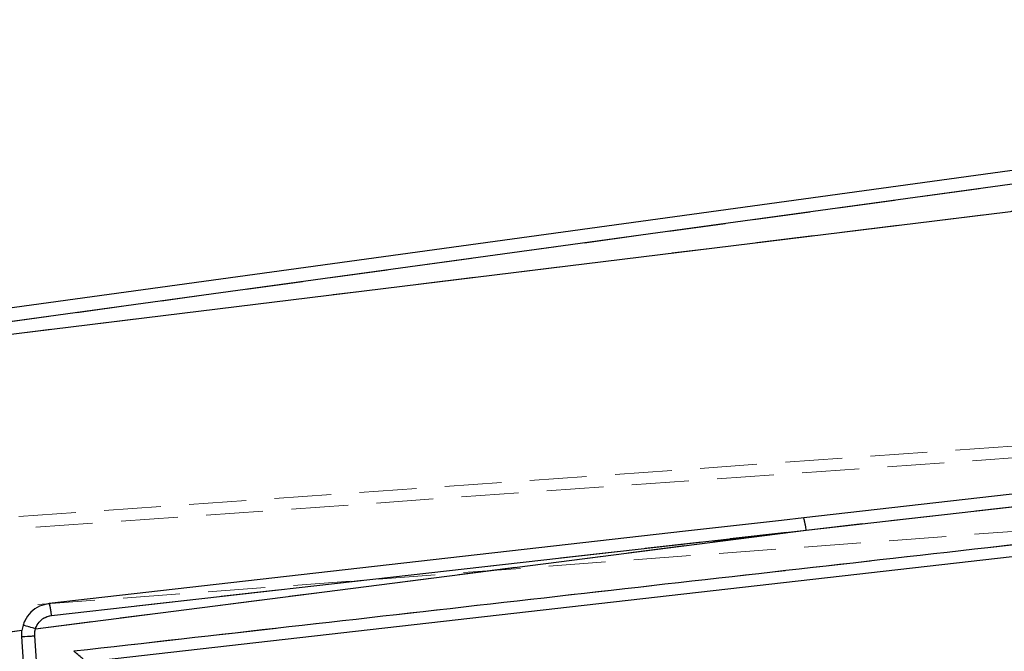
# Model space of a CAD drawing. Header units: millimetres. Extents: x 32 to 376, y 21 to 272.
# Tile 8 of 29: x 217 to 239, y 230 to 244. Entities that reach past the tile are written whole.
import ezdxf

# ---------------------------------------------------------------- set-up
doc = ezdxf.new("R2010")
doc.units = ezdxf.units.MM
doc.linetypes.add('HIDDEN', pattern=[1.905, 1.27, -0.635])
doc.layers.add('FORMATO', color=179, linetype='Continuous')
doc.styles.add('SLDTEXTSTYLE0', font='TXT', dxfattribs={"width": 0.75})
doc.dimstyles.new('SLDDIMSTYLE0', dxfattribs={"dimtxt": 3.5, "dimasz": 3.302, "dimexe": 0, "dimexo": 0.0625, "dimgap": 0.875, "dimtad": 1, "dimdec": 0, "dimlfac": 0.75, "dimrnd": 1e-09, "dimzin": 12, "dimdsep": 46, "dimtxsty": 'SLDTEXTSTYLE0', "dimsah": 1, "dimcen": 0.09, "dimadec": 0, "dimazin": 3, "dimtfac": 1, "dimtdec": 0, "dimtofl": 0, "dimtmove": 0, "dimatfit": 3, "dimfxl": 0, "dimfrac": 2, "dimtolj": 1, "dimtzin": 12, "dimarcsym": 0})

# ---------------------------------------------------------------- blocks, each defined once
blk = doc.blocks.new('_D')
at = {"layer": 'FORMATO'}
for p, q in [((46.958, 242.21), (46.958, 268.286)), ((290.574, 229.513), (290.574, 268.286)), ((46.958, 267.286), (290.574, 267.286))]:
    blk.add_line(p, q, dxfattribs=at)
for points in [[(46.958, 267.286), (50.26, 266.778), (50.26, 267.794)], [(290.574, 267.286), (287.272, 267.794), (287.272, 266.778)]]:
    blk.add_solid(points, dxfattribs=at)
at = {"layer": 'FORMATO', "insert": (156.465, 271.798), "char_height": 3.5, "attachment_point": 1, "style": 'SLDTEXTSTYLE0'}
blk.add_mtext('183', dxfattribs=at)
blk = doc.blocks.new('_D_1')
at = {"layer": 'FORMATO'}
for p, q in [((155.114, 256.235), (302.853, 256.235)), ((301.853, 256.235), (301.853, 170.959)), ((172.189, 170.959), (302.853, 170.959))]:
    blk.add_line(p, q, dxfattribs=at)
for points in [[(301.853, 256.235), (301.345, 252.933), (302.361, 252.933)], [(301.853, 170.959), (302.361, 174.261), (301.345, 174.261)]]:
    blk.add_solid(points, dxfattribs=at)
at = {"layer": 'FORMATO', "insert": (297.341, 210.215), "char_height": 3.5, "attachment_point": 1, "rotation": 90, "style": 'SLDTEXTSTYLE0'}
blk.add_mtext('64', dxfattribs=at)

msp = doc.modelspace()

# ---------------------------------------------------------------- linework, layer by layer
at = {"color": 7, "linetype": 'Continuous', "lineweight": 25}
for p, q in [((259.0156, 243.4668), (213.9204, 237.2767)), ((259.0575, 243.1621), (214.1724, 237.0008)), ((214.4335, 236.79), (258.8025, 242.2437)), ((234.4362, 232.6979), (257.1754, 235.2728)), ((256.2578, 234.0516), (218.3673, 229.7525)), ((217.2426, 230.4933), (234.4362, 232.6979)), ((217.5997, 230.7896), (234.4362, 232.6979)), ((216.9634, 230.5739), (216.9374, 230.4539)), ((216.9374, 230.4539), (216.0588, 230.3403)), ((216.9337, 230.3188), (216.9374, 230.4539))]:
    msp.add_line(p, q, dxfattribs=at)
at = {"color": 7, "linetype": 'HIDDEN', "lineweight": 18}
for p, q in [((259.0575, 243.1621), (214.1724, 237.0008)), ((214.4335, 236.79), (258.8025, 242.2437)), ((209.2712, 232.4631), (269.3362, 236.7092)), ((209.6494, 232.2219), (269.9272, 236.5015)), ((234.4362, 232.6979), (257.1754, 235.2728)), ((209.6987, 230.4643), (252.831, 233.7021)), ((217.2426, 230.4933), (234.4362, 232.6979)), ((217.5997, 230.7896), (234.4362, 232.6979)), ((217.0026, 230.6723), (216.9634, 230.5739)), ((216.9374, 230.4539), (216.0588, 230.3403))]:
    msp.add_line(p, q, dxfattribs=at)
at = {"color": 7, "linetype": 'Continuous', "lineweight": 25, "flags": 128}
for points in [[(255.3963, 235.3532), (254.4906, 235.2505), (245.9123, 234.2782), (234.3845, 232.9704)], [(234.3845, 232.9704), (233.8903, 232.9144), (231.7458, 232.6709), (223.1677, 231.6966), (217.5493, 231.0579)]]:
    msp.add_lwpolyline(points, dxfattribs=at)
at = {"color": 7, "linetype": 'Continuous', "lineweight": 25}
for centre, radius, start, end in [((233.4511, 232.6522), 0.9861, 2.65693, 18.82643), ((216.0402, 226.8543), 3.8325, 71.71534, 76.06036), ((216.1684, 244.5009), 14.2027, 273.08868, 274.26429)]:
    msp.add_arc(centre, radius, start, end, dxfattribs=at)
at = {"color": 7, "linetype": 'HIDDEN', "lineweight": 18}
for centre, radius, start, end in [((233.4511, 232.6522), 0.9861, 2.65693, 18.82643), ((216.0402, 226.8543), 3.8325, 71.71534, 76.06036), ((216.1684, 244.5009), 14.2027, 273.08868, 274.26429)]:
    msp.add_arc(centre, radius, start, end, dxfattribs=at)
at = {"color": 7, "linetype": 'Continuous', "lineweight": 25}
for points, knots in [([(256.6878, 234.363), (250.2195, 233.6308), (237.3573, 232.1748), (224.4947, 230.7166), (218.1007, 229.9918)], [0, 0, 0, 0, 0.5028959, 1, 1, 1, 1]), ([(217.5493, 231.058), (217.4746, 231.0421), (217.3231, 231.0099), (217.1306, 230.8704), (217.0142, 230.7138), (216.9755, 230.6072), (216.9634, 230.5739)], [0, 0, 0, 0, 0.28420351, 0.57599879, 0.86782249, 1, 1, 1, 1]), ([(217.6, 230.7896), (217.5956, 230.8251), (217.5868, 230.896), (217.5714, 230.9854), (217.5581, 231.0427), (217.5519, 231.0533), (217.5492, 231.0579)], [0, 0, 0, 0, 0.2645266, 0.529056, 0.7935816, 1, 1, 1, 1]), ([(217.2426, 230.4933), (217.2492, 230.512), (217.272, 230.5756), (217.3406, 230.6711), (217.4584, 230.7591), (217.5527, 230.7794), (217.5997, 230.7896)], [0, 0, 0, 0, 0.1212789, 0.4134924, 0.707089, 1, 1, 1, 1]), ([(217.2245, 230.3375), (217.2251, 230.3837), (217.2257, 230.4366), (217.2407, 230.4869), (217.2426, 230.4933)], [0, 0, 0, 0, 0.872716, 1, 1, 1, 1]), ([(217.6401, 220.4272), (217.6273, 220.6072), (217.563, 221.5071), (217.3275, 224.8043), (217.1049, 227.9215), (216.9337, 230.3188)], [0, 0, 0, 0, 0.05458615, 0.27293105, 1, 1, 1, 1]), ([(217.9334, 220.4462), (217.9205, 220.6261), (217.8559, 221.526), (217.6196, 224.8231), (217.3963, 227.9403), (217.2245, 230.3375)], [0, 0, 0, 0, 0.0545865, 0.2729327, 1, 1, 1, 1]), ([(218.3672, 229.7532), (218.3648, 229.7569), (218.36, 229.7642), (218.323, 229.7997), (218.2568, 229.8592), (218.1765, 229.9282), (218.1202, 229.9755), (218.1017, 229.991), (218.1007, 229.9918)], [0, 0, 0, 0, 0.1572185, 0.3135163, 0.5425114, 0.851208, 0.9921322, 1, 1, 1, 1])]:
    msp.add_open_spline(points, degree=3, knots=knots, dxfattribs=at)
at = {"color": 7, "linetype": 'HIDDEN', "lineweight": 18}
for points, knots in [([(256.6878, 234.363), (250.2195, 233.6308), (237.3573, 232.1748), (224.4947, 230.7166), (218.1007, 229.9918)], [0, 0, 0, 0, 0.5028959, 1, 1, 1, 1]), ([(217.5997, 230.7896), (217.5954, 230.825), (217.5867, 230.896), (217.5716, 230.9854), (217.5584, 231.0427), (217.5522, 231.0533), (217.5495, 231.058)], [0, 0, 0, 0, 0.2645263, 0.5290534, 0.7935827, 1, 1, 1, 1]), ([(217.2426, 230.4933), (217.2492, 230.512), (217.272, 230.5756), (217.3406, 230.6711), (217.4584, 230.7591), (217.5527, 230.7794), (217.5997, 230.7896)], [0, 0, 0, 0, 0.1212789, 0.4134924, 0.707089, 1, 1, 1, 1]), ([(217.2245, 230.3375), (217.2251, 230.3837), (217.2257, 230.4366), (217.2407, 230.4869), (217.2426, 230.4933)], [0, 0, 0, 0, 0.872716, 1, 1, 1, 1]), ([(217.9334, 220.4462), (217.9205, 220.6261), (217.8559, 221.526), (217.6196, 224.8231), (217.3963, 227.9403), (217.2245, 230.3375)], [0, 0, 0, 0, 0.0545865, 0.2729327, 1, 1, 1, 1])]:
    msp.add_open_spline(points, degree=3, knots=knots, dxfattribs=at)

# ---------------------------------------------------------------- dimensions: what is measured, and where the dimension line sits
at = {"layer": 'FORMATO'}
dim = msp.add_linear_dim(base=(290.5738, 267.2859), p1=(46.9576, 241.2101), p2=(290.5738, 228.5133), dimstyle='SLDDIMSTYLE0', dxfattribs=at)
dim.commit()
dim.dimension.update_dxf_attribs({"geometry": '_D', "text_midpoint": (160.3443, 267.2859), "dimtype": 160})
dim = msp.add_linear_dim(base=(301.8528, 170.9589), p1=(154.1136, 256.2348), p2=(171.1895, 170.9589), angle=90, dimstyle='SLDDIMSTYLE0', dxfattribs=at)
dim.commit()
dim.dimension.update_dxf_attribs({"geometry": '_D_1', "text_midpoint": (301.8528, 212.8012), "dimtype": 160})

doc.saveas('drawing.dxf')
